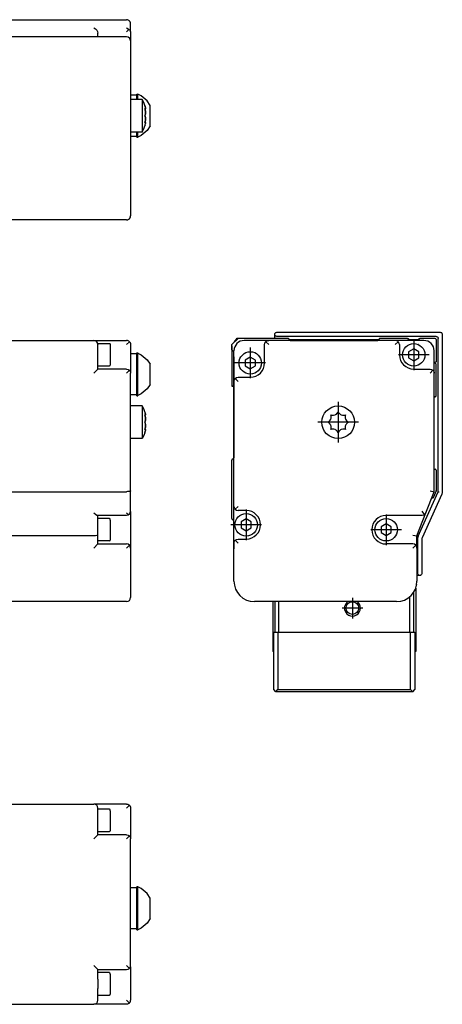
# Model space of a CAD drawing. Header units: inches. Extents: x -381 to 27245, y -418 to 176.
# Tile 43 of 43: x 27142 to 27245, y -169 to 71. Entities that reach past the tile are written whole.
import ezdxf

# ---------------------------------------------------------------- set-up
doc = ezdxf.new("R2010")
doc.units = ezdxf.units.IN
doc.linetypes.add('DOT_CENTER', pattern=[14, 12, -1, 0, -1])
doc.layers.add('1', color=7, linetype='Continuous')

# ---------------------------------------------------------------- blocks, each defined once
blk = doc.blocks.new('Modulo_der__10-ET___34', base_point=(25871.93, -70.93))
at = {"color": 7, "linetype": 'Continuous'}
for p, q in [((27138.83, -7.03), (27159.83, -7.03)), ((27159.83, -7.03), (27167.83, -7.03)), ((27168.04, -7.05), (27167.83, -7.03)), ((27168.21, -7.1), (27168.04, -7.05)), ((27168.23, -7.11), (27168.21, -7.1)), ((27168.42, -7.22), (27168.23, -7.11)), ((27168.53, -7.32), (27168.42, -7.22)), ((27160.83, -7.78), (27163.63, -7.78)), ((27160.83, -7.78), (27160.83, -8.03)), ((27160.83, -9.53), (27160.83, -8.03)), ((27160.83, -14.03), (27160.83, -9.53)), ((27163.63, -7.78), (27163.7, -7.79)), ((27163.7, -7.79), (27163.8, -7.88)), ((27163.8, -7.88), (27163.83, -8.17)), ((27163.83, -8.17), (27163.83, -13.08)), ((27167.83, -8.03), (27168.53, -7.32)), ((27168.53, -7.32), (27168.57, -7.36)), ((27168.57, -7.36), (27168.69, -7.53)), ((27168.69, -7.53), (27168.75, -7.65)), ((27168.75, -7.65), (27168.78, -7.72)), ((27168.78, -7.72), (27168.82, -7.92)), ((27168.82, -7.92), (27168.83, -8.03)), ((27168.83, -8.03), (27168.83, -10.53)), ((27170.33, -10.32), (27168.83, -10.32)), ((27168.83, -10.53), (27168.83, -15.03)), ((27170.33, -10.07), (27170.58, -10.07)), ((27170.33, -17.12), (27170.33, -10.07)), ((27170.58, -10.07), (27170.58, -10.15)), ((27170.58, -17.12), (27170.58, -10.07)), ((27170.58, -10.15), (27171.41, -10.54)), ((27171.41, -10.54), (27172.9, -11.77)), ((27172.9, -11.77), (27173.63, -12.86)), ((27160.83, -14.03), (27159.83, -15.03)), ((27163.63, -13.28), (27160.83, -13.28)), ((27167.83, -14.03), (27160.83, -14.03)), ((27163.63, -13.28), (27163.7, -13.27)), ((27163.7, -13.27), (27163.8, -13.18)), ((27163.8, -13.18), (27163.83, -13.08)), ((27167.83, -14.03), (27168.21, -14.1)), ((27168.53, -14.32), (27167.83, -15.03)), ((27168.21, -14.1), (27168.53, -14.32)), ((27168.53, -14.32), (27168.57, -14.36)), ((27168.57, -14.36), (27168.69, -14.53)), ((27173.63, -15.32), (27173.63, -12.86)), ((27168.69, -14.53), (27168.75, -14.65)), ((27168.75, -14.65), (27168.78, -14.72)), ((27168.78, -14.72), (27168.82, -14.92)), ((27168.82, -14.92), (27168.83, -15.03)), ((27168.83, -43.84), (27168.83, -15.03)), ((27173.63, -17.79), (27173.63, -15.32)), ((27170.33, -20.57), (27170.33, -17.12)), ((27170.58, -20.49), (27170.58, -17.12)), ((27172.9, -18.87), (27171.41, -20.11)), ((27173.63, -17.79), (27172.9, -18.87)), ((27170.33, -20.32), (27168.83, -20.32)), ((27170.33, -20.57), (27170.58, -20.57)), ((27171.41, -20.11), (27170.58, -20.49)), ((27170.58, -20.57), (27170.58, -20.49)), ((27171.66, -23.03), (27168.83, -23.03)), ((27171.66, -23.05), (27171.66, -23.03)), ((27171.66, -23.03), (27171.66, -23.05)), ((27172.04, -23.79), (27171.66, -23.05)), ((27171.66, -23.05), (27171.66, -27.03)), ((27172.28, -24.45), (27172.04, -23.79)), ((27172.33, -24.53), (27172.28, -24.45)), ((27172.33, -24.53), (27172.39, -24.75)), ((27172.33, -25.26), (27172.38, -25.31)), ((27172.4, -25.56), (27172.33, -25.26)), ((27172.34, -25.33), (27172.43, -25.33)), ((27172.34, -25.33), (27172.39, -25.51)), ((27172.38, -25.31), (27172.39, -25.31)), ((27172.39, -24.75), (27172.42, -24.84)), ((27172.39, -25.31), (27172.43, -25.33)), ((27172.39, -25.51), (27172.4, -25.56)), ((27172.46, -25.04), (27172.4, -24.78)), ((27172.4, -25.56), (27172.42, -25.64)), ((27172.42, -25.64), (27172.4, -25.56)), ((27172.42, -24.84), (27172.46, -25.01)), ((27172.42, -25.64), (27172.44, -25.77)), ((27172.44, -25.77), (27172.42, -25.64)), ((27172.43, -25.33), (27172.46, -25.31)), ((27172.44, -25.77), (27172.46, -25.89)), ((27172.46, -25.94), (27172.44, -25.77)), ((27172.46, -25.01), (27172.47, -25.09)), ((27172.47, -25.09), (27172.46, -25.04)), ((27172.46, -25.31), (27172.48, -25.14)), ((27172.47, -25.29), (27172.46, -25.31)), ((27172.46, -25.89), (27172.47, -26.03)), ((27172.47, -26.03), (27172.46, -25.94)), ((27172.48, -25.14), (27172.47, -25.09)), ((27172.47, -26.03), (27172.48, -26.23)), ((27172.48, -26.23), (27172.47, -26.03)), ((27172.48, -26.28), (27172.47, -26.51)), ((27172.47, -26.51), (27172.48, -26.3)), ((27172.48, -25.14), (27172.48, -25.21)), ((27172.48, -26.23), (27172.48, -26.28)), ((27172.48, -26.3), (27172.48, -26.23)), ((27171.66, -27.03), (27171.66, -31.03)), ((27172.4, -26.86), (27172.33, -27.03)), ((27172.33, -27.03), (27172.39, -26.89)), ((27172.33, -27.03), (27172.39, -27.17)), ((27172.4, -27.2), (27172.33, -27.03)), ((27172.33, -28.8), (27172.39, -28.54)), ((27172.38, -28.75), (27172.33, -28.8)), ((27172.4, -28.5), (27172.34, -28.73)), ((27172.34, -28.73), (27172.43, -28.73)), ((27172.4, -28.74), (27172.38, -28.75)), ((27172.39, -26.89), (27172.42, -26.81)), ((27172.39, -27.17), (27172.4, -27.2)), ((27172.39, -28.54), (27172.42, -28.42)), ((27172.42, -26.81), (27172.4, -26.86)), ((27172.4, -27.2), (27172.42, -27.25)), ((27172.42, -27.25), (27172.4, -27.2)), ((27172.42, -28.42), (27172.4, -28.5)), ((27172.43, -28.73), (27172.4, -28.74)), ((27172.42, -26.81), (27172.47, -26.51)), ((27172.46, -26.61), (27172.42, -26.81)), ((27172.42, -27.25), (27172.47, -27.55)), ((27172.46, -27.44), (27172.42, -27.25)), ((27172.44, -28.28), (27172.42, -28.42)), ((27172.42, -28.42), (27172.44, -28.28)), ((27172.46, -28.74), (27172.43, -28.73)), ((27172.43, -28.73), (27172.46, -28.74)), ((27172.46, -28.12), (27172.44, -28.28)), ((27172.44, -28.28), (27172.46, -28.17)), ((27172.47, -26.51), (27172.46, -26.61)), ((27172.47, -27.55), (27172.46, -27.44)), ((27172.47, -28.03), (27172.46, -28.12)), ((27172.46, -28.17), (27172.47, -28.03)), ((27172.48, -28.91), (27172.46, -28.74)), ((27172.47, -27.55), (27172.48, -27.76)), ((27172.48, -27.78), (27172.47, -27.55)), ((27172.48, -27.83), (27172.47, -28.03)), ((27172.47, -28.03), (27172.48, -27.83)), ((27172.47, -28.76), (27172.48, -28.84)), ((27172.47, -28.96), (27172.48, -28.91)), ((27172.48, -27.76), (27172.48, -27.83)), ((27172.48, -27.83), (27172.48, -27.78)), ((27171.66, -31.03), (27168.83, -31.03)), ((27172.04, -30.26), (27171.66, -31.01)), ((27172.28, -29.6), (27172.04, -30.26)), ((27172.33, -29.53), (27172.28, -29.6)), ((27172.33, -29.53), (27172.39, -29.31)), ((27172.39, -29.31), (27172.46, -29.04)), ((27172.42, -29.21), (27172.4, -29.27)), ((27172.46, -29.02), (27172.42, -29.21)), ((27172.46, -29.04), (27172.47, -28.96)), ((27172.47, -28.96), (27172.46, -29.02)), ((27138.83, -44.03), (27167.83, -44.03)), ((27168.04, -44.02), (27167.83, -44.03)), ((27168.21, -44.01), (27168.04, -44.02)), ((27168.23, -44.01), (27168.21, -44.01)), ((27168.42, -43.99), (27168.23, -44.01)), ((27168.54, -43.97), (27168.42, -43.99)), ((27168.57, -43.97), (27168.54, -43.97)), ((27168.69, -43.93), (27168.57, -43.97)), ((27168.75, -43.91), (27168.69, -43.93)), ((27168.78, -43.9), (27168.75, -43.91)), ((27168.82, -43.86), (27168.78, -43.9)), ((27168.83, -43.84), (27168.82, -43.86)), ((27168.83, -48.83), (27168.83, -43.84)), ((27159.83, -49.19), (27159.85, -49.21)), ((27159.85, -49.21), (27160.21, -49.52)), ((27160.21, -49.52), (27160.23, -49.53)), ((27160.23, -49.53), (27160.54, -49.74)), ((27160.54, -49.74), (27160.55, -49.75)), ((27160.55, -49.75), (27160.76, -49.83)), ((27167.83, -49.83), (27160.76, -49.83)), ((27160.83, -54.64), (27160.83, -49.83)), ((27163.63, -50.58), (27160.83, -50.58)), ((27163.7, -50.59), (27163.63, -50.58)), ((27163.8, -50.68), (27163.7, -50.59)), ((27167.83, -49.19), (27167.85, -49.21)), ((27168.21, -49.75), (27167.83, -49.83)), ((27167.85, -49.21), (27168.21, -49.52)), ((27168.21, -49.52), (27168.23, -49.53)), ((27168.39, -49.65), (27168.21, -49.75)), ((27168.23, -49.53), (27168.39, -49.65)), ((27168.39, -49.65), (27168.54, -49.53)), ((27168.54, -49.53), (27168.75, -49.21)), ((27168.75, -49.21), (27168.83, -48.83)), ((27168.81, -49), (27168.83, -48.9)), ((27168.83, -48.9), (27168.83, -57.83)), ((27163.83, -50.97), (27163.8, -50.68)), ((27163.83, -50.97), (27163.83, -55.88)), ((27159.83, -54.83), (27138.83, -54.83)), ((27160.21, -54.81), (27159.83, -54.83)), ((27160.54, -54.77), (27160.21, -54.81)), ((27160.75, -54.71), (27160.54, -54.77)), ((27160.83, -54.64), (27160.75, -54.71)), ((27160.83, -56.83), (27160.83, -54.64)), ((27160.83, -56.83), (27159.83, -57.83)), ((27163.63, -56.08), (27160.83, -56.08)), ((27160.83, -56.83), (27167.83, -56.83)), ((27163.63, -56.08), (27163.7, -56.07)), ((27163.7, -56.07), (27163.8, -55.98)), ((27163.8, -55.98), (27163.83, -55.88)), ((27168.21, -56.9), (27167.83, -56.83)), ((27167.83, -57.83), (27168.53, -57.12)), ((27168.53, -57.12), (27168.21, -56.9)), ((27168.75, -57.45), (27168.53, -57.12)), ((27168.83, -57.83), (27168.75, -57.45)), ((27168.83, -57.83), (27168.83, -65.93)), ((27168.83, -65.93), (27168.83, -69.93)), ((27167.83, -70.93), (27117.43, -70.93))]:
    blk.add_line(p, q, dxfattribs=at)
for centre, start, end in [((27159.83, -8.03), 360, 90), ((27167.83, -69.93), 270, 0)]:
    blk.add_arc(centre, 1, start, end, dxfattribs=at)
blk = doc.blocks.new('L-262__36', base_point=(624.37, -92.97))
blk.add_blockref('Modulo_der__10-ET___34', (25871.93, -70.93))
blk = doc.blocks.new('Alzado2', base_point=(2899, -49))
blk.add_blockref('L-262__36', (624.37, -92.97))
blk = doc.blocks.new('Modulo_der__10-ET___61', base_point=(25871.93, 21.97))
at = {"color": 7, "linetype": 'Continuous'}
for p, q in [((27138.83, 71.48), (27167.83, 71.48)), ((27168.04, 71.46), (27167.83, 71.48)), ((27168.21, 71.4), (27168.04, 71.46)), ((27168.23, 71.39), (27168.21, 71.4)), ((27168.42, 71.29), (27168.23, 71.39)), ((27168.54, 71.19), (27168.42, 71.29)), ((27168.57, 71.15), (27168.54, 71.19)), ((27168.69, 70.98), (27168.57, 71.15)), ((27168.75, 70.86), (27168.69, 70.98)), ((27168.78, 70.79), (27168.75, 70.86)), ((27168.82, 70.58), (27168.78, 70.79)), ((27168.83, 70.48), (27168.82, 70.58)), ((27168.83, 68.54), (27168.83, 70.48)), ((27159.83, 69.47), (27159.85, 69.46)), ((27159.85, 69.46), (27160.21, 69.26)), ((27160.21, 69.26), (27160.23, 69.25)), ((27160.23, 69.25), (27160.54, 68.94)), ((27160.54, 68.94), (27160.55, 68.92)), ((27160.55, 68.92), (27160.75, 68.56)), ((27160.75, 68.56), (27160.76, 68.54)), ((27160.76, 68.54), (27160.83, 68.15)), ((27160.83, 67.28), (27160.83, 68.15)), ((27167.83, 69.47), (27167.85, 69.46)), ((27168.39, 69.11), (27167.83, 68.54)), ((27167.85, 69.46), (27168.21, 69.26)), ((27168.21, 69.26), (27168.23, 69.25)), ((27168.23, 69.25), (27168.39, 69.11)), ((27168.39, 69.11), (27168.54, 69.02)), ((27168.54, 69.02), (27168.75, 68.8)), ((27168.75, 68.8), (27168.83, 68.54)), ((27168.83, 68.54), (27168.83, 66.28)), ((27167.83, 67.28), (27117.43, 67.28)), ((27168.83, 66.28), (27168.83, 62.28)), ((27168.83, 62.28), (27168.83, 27.48)), ((27170.33, 53.23), (27170.58, 53.23)), ((27170.33, 52.01), (27170.33, 53.23)), ((27171.41, 52.84), (27170.58, 53.23)), ((27170.58, 52.01), (27170.58, 53.23)), ((27170.33, 52.98), (27168.83, 52.98)), ((27171.66, 51.98), (27168.83, 51.98)), ((27170.33, 51.98), (27170.33, 52.01)), ((27170.58, 51.98), (27170.58, 52.01)), ((27172.9, 51.59), (27171.41, 52.84)), ((27172.04, 51.23), (27171.66, 51.98)), ((27171.66, 51.98), (27171.66, 49.22)), ((27172.33, 50.48), (27172.04, 51.23)), ((27173.63, 50.48), (27172.9, 51.59)), ((27171.66, 49.22), (27171.66, 43.98)), ((27172.4, 50.23), (27172.33, 50.48)), ((27172.33, 50.48), (27172.39, 50.26)), ((27172.38, 49.55), (27172.33, 49.75)), ((27172.33, 49.75), (27172.39, 49.69)), ((27172.34, 49.68), (27172.43, 49.68)), ((27172.34, 49.68), (27172.38, 49.55)), ((27172.4, 49.45), (27172.38, 49.55)), ((27172.38, 49.55), (27172.39, 49.5)), ((27172.39, 50.26), (27172.42, 50.17)), ((27172.39, 49.69), (27172.43, 49.68)), ((27172.39, 49.5), (27172.4, 49.45)), ((27172.39, 48.12), (27172.46, 48.39)), ((27172.42, 50.17), (27172.4, 50.23)), ((27172.42, 49.37), (27172.4, 49.45)), ((27172.4, 49.45), (27172.42, 49.37)), ((27172.46, 48.42), (27172.4, 48.15)), ((27172.46, 49.99), (27172.42, 50.17)), ((27172.42, 50.17), (27172.46, 49.99)), ((27172.46, 49.07), (27172.42, 49.37)), ((27172.42, 49.37), (27172.46, 49.12)), ((27172.43, 49.68), (27172.44, 49.68)), ((27172.44, 49.68), (27172.43, 49.68)), ((27172.44, 49.68), (27172.46, 49.7)), ((27172.46, 49.97), (27172.46, 49.99)), ((27172.47, 49.92), (27172.46, 49.97)), ((27172.46, 49.7), (27172.47, 49.72)), ((27172.47, 49.72), (27172.46, 49.7)), ((27172.46, 49.12), (27172.48, 48.75)), ((27172.48, 48.73), (27172.46, 49.07)), ((27172.46, 48.39), (27172.47, 48.5)), ((27172.47, 48.5), (27172.46, 48.42)), ((27172.48, 49.78), (27172.47, 49.92)), ((27172.47, 49.92), (27172.48, 49.8)), ((27172.47, 49.72), (27172.48, 49.78)), ((27172.47, 48.5), (27172.48, 48.59)), ((27172.48, 48.59), (27172.47, 48.5)), ((27172.48, 48.75), (27172.48, 48.73)), ((27172.48, 48.71), (27172.48, 48.73)), ((27172.48, 48.73), (27172.48, 48.59)), ((27172.48, 48.59), (27172.48, 48.71)), ((27173.63, 47.55), (27173.63, 50.48)), ((27172.4, 48.15), (27172.33, 47.98)), ((27172.33, 47.98), (27172.39, 48.12)), ((27172.4, 47.81), (27172.33, 47.98)), ((27172.33, 47.98), (27172.39, 47.84)), ((27172.33, 46.21), (27172.38, 46.41)), ((27172.4, 46.27), (27172.33, 46.21)), ((27172.38, 46.41), (27172.34, 46.28)), ((27172.34, 46.28), (27172.43, 46.28)), ((27172.4, 46.51), (27172.38, 46.41)), ((27172.38, 46.41), (27172.39, 46.47)), ((27172.39, 47.84), (27172.4, 47.81)), ((27172.39, 46.47), (27172.42, 46.59)), ((27172.39, 45.7), (27172.42, 45.79)), ((27172.46, 47.54), (27172.4, 47.81)), ((27172.4, 47.81), (27172.42, 47.76)), ((27172.42, 46.59), (27172.4, 46.51)), ((27172.43, 46.28), (27172.4, 46.27)), ((27172.42, 45.79), (27172.4, 45.73)), ((27172.42, 47.76), (27172.46, 47.57)), ((27172.46, 46.89), (27172.42, 46.59)), ((27172.42, 46.59), (27172.46, 46.84)), ((27172.42, 45.79), (27172.47, 46.04)), ((27172.43, 46.28), (27172.44, 46.28)), ((27172.44, 46.28), (27172.43, 46.28)), ((27172.44, 46.28), (27172.46, 46.26)), ((27172.46, 46.26), (27172.44, 46.28)), ((27172.46, 47.57), (27172.47, 47.46)), ((27172.47, 47.46), (27172.46, 47.54)), ((27172.48, 47.23), (27172.46, 46.89)), ((27172.46, 46.84), (27172.48, 47.21)), ((27172.47, 46.24), (27172.46, 46.26)), ((27172.47, 46.04), (27172.46, 45.99)), ((27172.46, 45.99), (27172.46, 45.97)), ((27172.48, 47.37), (27172.47, 47.46)), ((27172.47, 47.46), (27172.48, 47.37)), ((27172.48, 46.18), (27172.47, 46.24)), ((27172.47, 46.04), (27172.48, 46.18)), ((27172.48, 47.23), (27172.48, 47.37)), ((27172.48, 47.37), (27172.48, 47.25)), ((27172.48, 47.25), (27172.48, 47.23)), ((27172.48, 47.21), (27172.48, 47.23)), ((27172.48, 46.18), (27172.48, 46.16)), ((27173.63, 45.48), (27173.63, 47.55)), ((27171.66, 43.98), (27168.83, 43.98)), ((27170.33, 43.96), (27170.33, 43.98)), ((27170.33, 42.73), (27170.33, 43.96)), ((27170.58, 43.96), (27170.58, 43.98)), ((27170.58, 42.73), (27170.58, 43.96)), ((27172.9, 44.38), (27171.41, 43.13)), ((27171.66, 43.98), (27172.04, 44.73)), ((27172.04, 44.73), (27172.33, 45.48)), ((27172.4, 45.73), (27172.33, 45.48)), ((27172.33, 45.48), (27172.39, 45.7)), ((27173.63, 45.48), (27172.9, 44.38)), ((27168.83, 42.98), (27170.33, 42.98)), ((27170.33, 42.73), (27170.58, 42.73)), ((27171.41, 43.13), (27170.58, 42.73)), ((27168.83, 27.48), (27168.83, 23.48)), ((27167.83, 22.48), (27117.43, 22.48)), ((27167.83, 22.48), (27168.04, 22.5)), ((27168.04, 22.5), (27168.15, 22.54)), ((27168.18, 22.55), (27168.21, 22.56)), ((27168.21, 22.56), (27168.23, 22.57)), ((27168.23, 22.57), (27168.42, 22.67)), ((27168.42, 22.67), (27168.46, 22.71)), ((27168.48, 22.73), (27168.53, 22.77)), ((27168.53, 22.77), (27168.57, 22.81)), ((27168.57, 22.81), (27168.69, 22.98)), ((27168.69, 22.98), (27168.75, 23.1)), ((27168.75, 23.1), (27168.78, 23.17)), ((27168.78, 23.17), (27168.8, 23.28)), ((27168.82, 23.38), (27168.83, 23.48)), ((27168.82, 23.35), (27168.82, 23.38))]:
    blk.add_line(p, q, dxfattribs=at)
for centre, start, end in [((27167.83, 66.28), 360, 90), ((27167.83, 23.48), 270, 0)]:
    blk.add_arc(centre, 1, start, end, dxfattribs=at)
blk = doc.blocks.new('L-262__63', base_point=(624.37, 21.97))
blk.add_blockref('Modulo_der__10-ET___61', (25871.93, 21.97))
blk = doc.blocks.new('Inferior2', base_point=(2899, 47.73))
blk.add_blockref('L-262__63', (624.37, 21.97))
blk = doc.blocks.new('Modulos_intermedio__FL-14___64', base_point=(27194.13, -64.53))
at = {"color": 7, "linetype": 'Continuous'}
for p, q in [((27204.13, -5.53), (27204.15, -5.38)), ((27204.15, -5.38), (27204.17, -5.33)), ((27204.17, -5.33), (27204.21, -5.25)), ((27204.35, -5.11), (27204.44, -5.06)), ((27204.44, -5.06), (27204.49, -5.05)), ((27243.63, -6.03), (27243.78, -6.05)), ((27243.82, -6.06), (27243.91, -6.11)), ((27244.63, -5.03), (27244.78, -5.05)), ((27244.91, -5.11), (27244.98, -5.17)), ((27245.05, -5.25), (27245.09, -5.33)), ((27245.11, -5.38), (27245.13, -5.53)), ((27194.13, -35.79), (27194.13, -35.78)), ((27194.13, -56.03), (27194.13, -53.98)), ((27239.78, -64.5), (27239.63, -64.53)), ((27239.91, -64.44), (27239.82, -64.49)), ((27240.05, -64.3), (27239.91, -64.44)), ((27240.11, -64.17), (27240.05, -64.3))]:
    blk.add_line(p, q, dxfattribs=at)
blk = doc.blocks.new('CABEZA__65', base_point=(27203.63, -92.97))
at = {"color": 7, "linetype": 'Continuous'}
for p, q in [((27237.13, -69.76), (27237.13, -78.37)), ((27238.13, -78.37), (27238.13, -68.64)), ((27238.63, -67.62), (27238.63, -83.17)), ((27203.63, -70.93), (27203.63, -83.17)), ((27204.13, -70.93), (27204.13, -78.37)), ((27205.13, -78.37), (27205.13, -70.93)), ((27222.08, -70.93), (27221.75, -71.14)), ((27224.51, -71.14), (27224.18, -70.93)), ((27203.88, -78.37), (27204.88, -78.37)), ((27203.88, -92.47), (27203.88, -78.37)), ((27204.88, -78.37), (27204.88, -92.47)), ((27204.88, -78.37), (27237.38, -78.37)), ((27237.38, -78.37), (27238.38, -78.37)), ((27237.38, -92.47), (27237.38, -78.37)), ((27238.38, -78.37), (27238.38, -92.47)), ((27203.88, -83.17), (27203.63, -83.17)), ((27238.63, -83.17), (27238.38, -83.17)), ((27204.38, -92.97), (27203.88, -92.47)), ((27204.38, -92.97), (27204.88, -92.47)), ((27237.88, -92.97), (27204.38, -92.97)), ((27204.88, -92.47), (27237.38, -92.47)), ((27237.38, -92.47), (27237.88, -92.97)), ((27237.88, -92.97), (27238.38, -92.47))]:
    blk.add_line(p, q, dxfattribs=at)
blk.add_circle((27223.13, -72.52), 1.55, dxfattribs=at)
for start, end in [(135.0002, 224.9998), (224.9998, 44.9998)]:
    blk.add_arc((27223.13, -72.52), 1.95, start, end, dxfattribs=at)
at = {"layer": '1', "color": 2, "linetype": 'DOT_CENTER'}
for p, q in [((27223.13, -69.97), (27223.13, -75.07)), ((27225.68, -72.52), (27220.58, -72.52))]:
    blk.add_line(p, q, dxfattribs=at)
blk = doc.blocks.new('Modulo_izq__L-KT___66', base_point=(27193.63, -70.93))
at = {"color": 7, "linetype": 'Continuous'}
for p, q in [((27193.63, -8.03), (27195.13, -6.53)), ((27194.63, -6.78), (27194.93, -6.48)), ((27194.63, -7.03), (27194.63, -6.78)), ((27194.63, -6.78), (27194.87, -6.78)), ((27194.93, -6.48), (27202.33, -6.48)), ((27207.38, -6.53), (27195.13, -6.53)), ((27202.63, -7.03), (27196.63, -7.03)), ((27201.93, -7.32), (27202.05, -7.22)), ((27202.05, -7.22), (27202.23, -7.11)), ((27202.23, -7.11), (27202.25, -7.1)), ((27202.25, -7.1), (27202.43, -7.05)), ((27202.38, -6.53), (27202.33, -6.48)), ((27202.43, -7.05), (27202.63, -7.03)), ((27233.63, -7.03), (27202.63, -7.03)), ((27204.13, -5.53), (27204.15, -5.38)), ((27204.13, -6.53), (27204.13, -5.53)), ((27204.15, -5.67), (27204.13, -5.53)), ((27204.15, -5.38), (27204.17, -5.33)), ((27204.21, -5.8), (27204.15, -5.67)), ((27204.17, -5.33), (27204.21, -5.25)), ((27204.21, -5.25), (27204.35, -5.11)), ((27204.35, -5.94), (27204.21, -5.8)), ((27204.35, -5.11), (27204.44, -5.06)), ((27204.49, -6), (27204.35, -5.94)), ((27204.44, -5.06), (27204.49, -5.05)), ((27204.49, -5.05), (27204.63, -5.03)), ((27204.63, -6.03), (27204.49, -6)), ((27204.63, -5.03), (27244.63, -5.03)), ((27243.63, -6.03), (27204.63, -6.03)), ((27207.47, -6.54), (27207.48, -6.55)), ((27207.61, -6.67), (27207.61, -6.69)), ((27229.62, -6.83), (27207.64, -6.83)), ((27207.88, -7.03), (27229.38, -7.03)), ((27229.65, -6.69), (27229.65, -6.67)), ((27229.78, -6.55), (27229.79, -6.54)), ((27236.63, -6.53), (27229.88, -6.53)), ((27240.63, -7.03), (27233.63, -7.03)), ((27233.84, -7.05), (27233.63, -7.03)), ((27234.02, -7.1), (27233.84, -7.05)), ((27234.04, -7.11), (27234.02, -7.1)), ((27234.22, -7.22), (27234.04, -7.11)), ((27234.34, -7.32), (27234.22, -7.22)), ((27236.63, -6.53), (27236.64, -6.53)), ((27236.64, -6.53), (27236.66, -6.53)), ((27236.66, -6.53), (27236.67, -6.53)), ((27236.67, -6.53), (27236.68, -6.53)), ((27236.68, -6.53), (27236.72, -6.54)), ((27236.72, -6.54), (27236.73, -6.55)), ((27236.73, -6.55), (27236.74, -6.55)), ((27236.74, -6.55), (27236.76, -6.56)), ((27236.76, -6.56), (27236.78, -6.57)), ((27236.78, -6.57), (27236.79, -6.58)), ((27236.79, -6.58), (27236.82, -6.61)), ((27236.82, -6.61), (27236.85, -6.65)), ((27236.85, -6.65), (27236.85, -6.66)), ((27236.85, -6.66), (27236.86, -6.67)), ((27236.86, -6.67), (27236.86, -6.69)), ((27236.86, -6.69), (27236.87, -6.72)), ((27236.87, -6.72), (27236.88, -6.74)), ((27236.88, -6.74), (27236.88, -6.75)), ((27236.88, -6.75), (27236.88, -6.76)), ((27236.88, -6.76), (27236.88, -6.78)), ((27236.88, -6.78), (27236.88, -7.03)), ((27236.95, -6.83), (27236.88, -6.83)), ((27239.34, -6.83), (27236.95, -6.83)), ((27239.38, -6.83), (27239.34, -6.83)), ((27239.38, -6.76), (27239.39, -6.72)), ((27239.38, -6.78), (27239.38, -6.76)), ((27239.38, -7.03), (27239.38, -6.78)), ((27239.39, -6.7), (27239.4, -6.69)), ((27239.39, -6.72), (27239.39, -6.7)), ((27239.4, -6.67), (27239.41, -6.66)), ((27239.4, -6.69), (27239.4, -6.67)), ((27239.41, -6.66), (27239.43, -6.63)), ((27239.43, -6.63), (27239.44, -6.62)), ((27239.44, -6.62), (27239.48, -6.57)), ((27239.48, -6.57), (27239.5, -6.57)), ((27239.5, -6.57), (27239.51, -6.56)), ((27239.51, -6.56), (27239.52, -6.55)), ((27239.52, -6.55), (27239.53, -6.55)), ((27239.53, -6.55), (27239.54, -6.54)), ((27239.54, -6.54), (27239.57, -6.53)), ((27239.57, -6.53), (27239.58, -6.53)), ((27239.58, -6.53), (27239.59, -6.53)), ((27239.59, -6.53), (27239.6, -6.53)), ((27239.6, -6.53), (27239.62, -6.53)), ((27239.62, -6.53), (27239.63, -6.53)), ((27243.38, -6.53), (27239.63, -6.53)), ((27243.63, -6.03), (27243.78, -6.05)), ((27243.63, -6.78), (27243.63, -12.23)), ((27243.78, -6.05), (27243.91, -6.11)), ((27243.91, -6.11), (27244.05, -6.25)), ((27244.05, -6.25), (27244.11, -6.38)), ((27244.11, -6.38), (27244.13, -6.53)), ((27244.13, -44.04), (27244.13, -6.53)), ((27244.63, -5.03), (27244.78, -5.05)), ((27244.78, -5.05), (27244.91, -5.11)), ((27244.91, -5.11), (27245.05, -5.25)), ((27245.05, -5.25), (27245.11, -5.38)), ((27245.11, -5.38), (27245.13, -5.53)), ((27245.13, -5.53), (27245.13, -44.21)), ((27193.63, -9.28), (27193.63, -8.03)), ((27193.63, -9.28), (27193.63, -18.23)), ((27194.13, -17.03), (27194.13, -9.53)), ((27201.63, -8.03), (27201.71, -7.65)), ((27201.63, -12.53), (27201.63, -8.03)), ((27201.71, -7.65), (27201.93, -7.32)), ((27201.93, -7.32), (27202.63, -8.03)), ((27234.34, -7.32), (27233.63, -8.03)), ((27234.56, -7.65), (27234.34, -7.32)), ((27234.63, -8.03), (27234.56, -7.65)), ((27234.63, -8.03), (27234.63, -10.53)), ((27238.13, -9.08), (27236.88, -9.81)), ((27237.02, -8.03), (27236.99, -8.03)), ((27239.38, -9.81), (27238.13, -9.08)), ((27239.28, -8.03), (27239.25, -8.03)), ((27243.13, -15.03), (27243.13, -9.53)), ((27194.13, -11.03), (27194.13, -9.78)), ((27194.13, -11.05), (27194.13, -11.03)), ((27194.13, -11.03), (27194.13, -14.03)), ((27198.13, -11.08), (27196.88, -11.81)), ((27196.88, -11.81), (27196.88, -13.25)), ((27199.38, -11.81), (27198.13, -11.08)), ((27199.38, -13.25), (27199.38, -11.81)), ((27236.88, -9.81), (27236.88, -11.25)), ((27236.88, -11.25), (27238.13, -11.97)), ((27238.13, -11.97), (27239.38, -11.25)), ((27239.38, -11.25), (27239.38, -9.81)), ((27194.13, -14.03), (27194.13, -14.01)), ((27194.13, -14.03), (27194.13, -18.23)), ((27194.13, -14.03), (27194.13, -35.78)), ((27196.88, -13.25), (27198.13, -13.97)), ((27198.13, -13.97), (27199.38, -13.25)), ((27238.13, -14.03), (27242.13, -14.03)), ((27242.13, -14.03), (27242.52, -14.1)), ((27242.84, -14.32), (27242.13, -15.03)), ((27242.52, -14.1), (27242.84, -14.32)), ((27242.84, -14.32), (27242.94, -14.44)), ((27242.94, -14.44), (27243.05, -14.62)), ((27243.63, -12.23), (27243.33, -12.53)), ((27243.33, -12.53), (27243.63, -12.83)), ((27243.63, -20.53), (27243.63, -12.83)), ((27194.13, -17.03), (27194.16, -16.82)), ((27194.16, -16.82), (27194.21, -16.65)), ((27194.21, -16.65), (27194.22, -16.62)), ((27194.22, -16.62), (27194.32, -16.44)), ((27194.32, -16.44), (27194.43, -16.32)), ((27194.43, -16.32), (27194.75, -16.1)), ((27194.43, -16.32), (27195.13, -17.03)), ((27194.75, -16.1), (27195.13, -16.03)), ((27195.13, -16.03), (27198.13, -16.03)), ((27243.05, -14.62), (27243.06, -14.65)), ((27243.06, -14.65), (27243.11, -14.82)), ((27243.11, -14.82), (27243.13, -15.03)), ((27243.13, -44.03), (27243.13, -15.03)), ((27193.63, -18.23), (27194.13, -18.23)), ((27194.13, -47.63), (27194.13, -17.03)), ((27194.13, -35.79), (27194.13, -18.23)), ((27243.14, -20.97), (27243.13, -20.98)), ((27217.7, -26.51), (27217.81, -26.3)), ((27217.81, -26.3), (27217.82, -26.28)), ((27217.82, -26.28), (27217.84, -26.23)), ((27217.84, -26.23), (27217.9, -26.03)), ((27217.93, -25.56), (27217.87, -25.26)), ((27217.87, -25.26), (27218.06, -25.31)), ((27217.9, -26.03), (27217.91, -25.94)), ((27217.91, -25.94), (27217.93, -25.77)), ((27217.93, -25.64), (27217.93, -25.56)), ((27217.93, -25.77), (27217.93, -25.64)), ((27218.06, -25.31), (27218.12, -25.31)), ((27218.12, -25.31), (27218.24, -25.33)), ((27218.24, -25.33), (27218.49, -25.31)), ((27218.49, -25.31), (27218.86, -25.22)), ((27218.86, -25.22), (27218.88, -25.21)), ((27218.88, -25.21), (27219.02, -25.14)), ((27219.02, -25.14), (27219.11, -25.09)), ((27219.11, -25.09), (27219.19, -25.04)), ((27219.19, -25.04), (27219.41, -24.85)), ((27219.41, -24.85), (27219.46, -24.78)), ((27219.46, -24.78), (27219.63, -24.53)), ((27219.63, -24.53), (27219.77, -24.75)), ((27219.77, -24.75), (27219.85, -24.84)), ((27219.85, -24.84), (27220.04, -25.01)), ((27220.04, -25.01), (27220.15, -25.09)), ((27220.15, -25.09), (27220.24, -25.14)), ((27220.24, -25.14), (27220.36, -25.2)), ((27220.36, -25.2), (27220.39, -25.21)), ((27220.39, -25.21), (27220.73, -25.31)), ((27220.73, -25.31), (27221.02, -25.33)), ((27221.02, -25.33), (27221.1, -25.32)), ((27221.1, -25.32), (27221.21, -25.31)), ((27221.21, -25.31), (27221.4, -25.26)), ((27221.35, -25.51), (27221.34, -25.64)), ((27221.34, -25.64), (27221.34, -25.77)), ((27221.34, -25.77), (27221.35, -25.89)), ((27221.4, -25.26), (27221.35, -25.51)), ((27221.35, -25.89), (27221.37, -26.03)), ((27221.37, -26.03), (27221.43, -26.23)), ((27221.43, -26.23), (27221.44, -26.25)), ((27221.44, -26.25), (27221.45, -26.28)), ((27221.45, -26.28), (27221.57, -26.51)), ((27217.13, -27.03), (27217.35, -26.89)), ((27217.39, -27.2), (27217.13, -27.03)), ((27217.35, -26.89), (27217.45, -26.81)), ((27217.45, -27.25), (27217.39, -27.2)), ((27217.45, -26.81), (27217.62, -26.62)), ((27217.62, -27.44), (27217.45, -27.25)), ((27217.62, -26.62), (27217.7, -26.51)), ((27217.65, -27.47), (27217.62, -27.44)), ((27217.7, -27.55), (27217.65, -27.47)), ((27217.82, -27.78), (27217.7, -27.55)), ((27217.83, -27.8), (27217.82, -27.78)), ((27217.84, -27.83), (27217.83, -27.8)), ((27217.9, -28.03), (27217.84, -27.83)), ((27217.87, -28.8), (27217.92, -28.54)), ((27218.06, -28.75), (27217.87, -28.8)), ((27217.92, -28.17), (27217.9, -28.03)), ((27217.93, -28.28), (27217.92, -28.17)), ((27217.92, -28.54), (27217.93, -28.42)), ((27217.93, -28.42), (27217.93, -28.28)), ((27218.17, -28.74), (27218.06, -28.75)), ((27218.24, -28.73), (27218.17, -28.74)), ((27218.54, -28.75), (27218.24, -28.73)), ((27218.88, -28.84), (27218.54, -28.75)), ((27218.9, -28.85), (27218.88, -28.84)), ((27219.02, -28.91), (27218.9, -28.85)), ((27219.11, -28.96), (27219.02, -28.91)), ((27220.24, -28.91), (27220.15, -28.96)), ((27220.39, -28.84), (27220.24, -28.91)), ((27220.41, -28.83), (27220.39, -28.84)), ((27220.77, -28.74), (27220.41, -28.83)), ((27221.02, -28.73), (27220.77, -28.74)), ((27221.15, -28.74), (27221.02, -28.73)), ((27221.21, -28.75), (27221.15, -28.74)), ((27221.4, -28.8), (27221.21, -28.75)), ((27221.35, -28.12), (27221.34, -28.28)), ((27221.34, -28.28), (27221.34, -28.42)), ((27221.34, -28.42), (27221.34, -28.5)), ((27221.34, -28.5), (27221.4, -28.8)), ((27221.37, -28.03), (27221.35, -28.12)), ((27221.43, -27.83), (27221.37, -28.03)), ((27221.45, -27.78), (27221.43, -27.83)), ((27221.46, -27.76), (27221.45, -27.78)), ((27221.57, -27.55), (27221.46, -27.76)), ((27221.57, -26.51), (27221.62, -26.58)), ((27221.65, -27.43), (27221.57, -27.55)), ((27221.62, -26.58), (27221.64, -26.61)), ((27221.64, -26.61), (27221.82, -26.81)), ((27221.82, -27.25), (27221.65, -27.43)), ((27221.82, -26.81), (27221.88, -26.86)), ((27221.92, -27.17), (27221.82, -27.25)), ((27221.88, -26.86), (27222.13, -27.03)), ((27222.13, -27.03), (27221.92, -27.17)), ((27219.23, -29.04), (27219.11, -28.96)), ((27219.41, -29.22), (27219.23, -29.04)), ((27219.49, -29.31), (27219.41, -29.22)), ((27219.63, -29.53), (27219.49, -29.31)), ((27219.8, -29.27), (27219.63, -29.53)), ((27219.86, -29.21), (27219.8, -29.27)), ((27220.08, -29.02), (27219.86, -29.21)), ((27220.15, -28.96), (27220.08, -29.02)), ((27193.63, -50.63), (27193.63, -36.28)), ((27243.13, -38.53), (27243.38, -38.53)), ((27243.63, -38.78), (27243.63, -43.73)), ((27239.13, -55.11), (27244.13, -44.04)), ((27245.04, -44.62), (27240.22, -55.3)), ((27241.13, -49.19), (27243.13, -44.03)), ((27242.13, -43.84), (27243.13, -44.03)), ((27243.61, -43.82), (27243.01, -45.37)), ((27244.13, -44.04), (27244.38, -44.1)), ((27245.05, -44.59), (27245.04, -44.62)), ((27245.11, -44.42), (27245.05, -44.59)), ((27245.13, -44.21), (27245.11, -44.42)), ((27194.13, -56.63), (27194.13, -47.63)), ((27194.13, -47.63), (27194.16, -47.84)), ((27194.16, -47.84), (27194.21, -48.01)), ((27194.21, -48.01), (27194.22, -48.04)), ((27194.22, -48.04), (27194.32, -48.22)), ((27194.43, -48.34), (27195.13, -47.63)), ((27194.32, -48.22), (27194.43, -48.34)), ((27194.43, -48.34), (27194.75, -48.55)), ((27194.75, -48.55), (27195.13, -48.63)), ((27197.13, -48.63), (27195.13, -48.63)), ((27195.13, -50.27), (27195.13, -50.24)), ((27240.19, -49.83), (27231.38, -49.83)), ((27238.93, -54.83), (27241.13, -49.19)), ((27240.76, -49.65), (27240.19, -48.83)), ((27240.58, -49.75), (27240.19, -49.83)), ((27240.76, -49.65), (27240.58, -49.75)), ((27240.9, -49.53), (27240.76, -49.65)), ((27240.92, -49.52), (27240.9, -49.53)), ((27241.12, -49.21), (27240.92, -49.52)), ((27241.13, -49.19), (27241.12, -49.21)), ((27194.13, -50.88), (27193.88, -50.88)), ((27194.13, -53.63), (27194.13, -50.88)), ((27197.13, -50.69), (27195.88, -51.41)), ((27195.88, -51.41), (27195.88, -52.85)), ((27195.88, -52.85), (27197.13, -53.57)), ((27198.38, -51.41), (27197.13, -50.69)), ((27197.13, -53.57), (27198.38, -52.85)), ((27198.38, -52.85), (27198.38, -51.41)), ((27231.38, -51.88), (27230.13, -52.61)), ((27230.13, -52.61), (27230.13, -54.05)), ((27232.63, -52.61), (27231.38, -51.88)), ((27232.63, -54.05), (27232.63, -52.61)), ((27194.13, -53.98), (27194.13, -53.63)), ((27194.13, -56.03), (27194.13, -53.63)), ((27195.13, -54.02), (27195.13, -53.99)), ((27230.13, -54.05), (27231.38, -54.77)), ((27231.38, -54.77), (27232.63, -54.05)), ((27237.93, -54.64), (27238.93, -54.83)), ((27238.93, -57.83), (27238.93, -54.83)), ((27239.38, -55.17), (27239.13, -55.11)), ((27239.13, -64.03), (27239.13, -55.11)), ((27240.21, -55.33), (27240.15, -55.5)), ((27240.22, -55.3), (27240.21, -55.33)), ((27194.13, -56.03), (27194.1, -56.03)), ((27194.1, -56.03), (27194.1, -58.01)), ((27194.13, -56.63), (27194.19, -56.29)), ((27194.13, -65.93), (27194.13, -56.63)), ((27194.19, -56.29), (27194.21, -56.25)), ((27194.21, -56.25), (27194.37, -55.99)), ((27194.37, -55.99), (27194.43, -55.92)), ((27194.43, -55.92), (27194.75, -55.71)), ((27194.43, -55.92), (27195.13, -56.63)), ((27194.75, -55.71), (27195.13, -55.63)), ((27195.13, -55.63), (27197.13, -55.63)), ((27237.93, -56.83), (27231.38, -56.83)), ((27238.32, -56.9), (27237.93, -56.83)), ((27237.93, -57.83), (27238.64, -57.12)), ((27238.64, -57.12), (27238.32, -56.9)), ((27238.86, -57.45), (27238.64, -57.12)), ((27238.93, -57.83), (27238.86, -57.45)), ((27238.93, -57.83), (27238.93, -65.93)), ((27240.15, -55.5), (27240.13, -55.71)), ((27240.13, -55.71), (27240.13, -64.03)), ((27194.13, -58.01), (27194.1, -58.01)), ((27239.63, -64.53), (27238.93, -64.53)), ((27239.15, -64.17), (27239.13, -64.03)), ((27239.21, -64.3), (27239.15, -64.17)), ((27239.35, -64.44), (27239.21, -64.3)), ((27239.49, -64.5), (27239.35, -64.44)), ((27239.63, -64.53), (27239.49, -64.5)), ((27239.78, -64.5), (27239.63, -64.53)), ((27239.91, -64.44), (27239.78, -64.5)), ((27240.05, -64.3), (27239.91, -64.44)), ((27240.11, -64.17), (27240.05, -64.3)), ((27240.13, -64.03), (27240.11, -64.17)), ((27233.93, -70.93), (27199.13, -70.93))]:
    blk.add_line(p, q, dxfattribs=at)
for centre, radius in [((27238.13, -10.53), 2.75), ((27198.13, -12.53), 2.75), ((27219.63, -27.03), 4), ((27197.13, -52.13), 2.75), ((27231.38, -53.33), 2.75)]:
    blk.add_circle(centre, radius, dxfattribs=at)
for centre, radius, start, end in [((27196.63, -9.53), 2.5, 90, 180), ((27194.63, -7.53), 0.5, 90, 180), ((27207.38, -6.78), 0.25, 69.001, 90.001), ((27207.38, -6.78), 0.25, 0, 90), ((27207.38, -6.78), 0.25, 24.0004, 66), ((27207.38, -6.78), 0.25, 359.9995, 20.9999), ((27207.88, -6.78), 0.25, 180, 270), ((27229.38, -6.78), 0.25, 270, 0), ((27229.88, -6.78), 0.25, 90, 180), ((27229.88, -6.78), 0.25, 158.9993, 179.9998), ((27229.88, -6.78), 0.25, 114.0002, 155.9998), ((27229.88, -6.78), 0.25, 89.9993, 110.999), ((27236.63, -6.78), 0.25, 0, 90), ((27239.63, -6.78), 0.25, 90, 180), ((27240.63, -9.53), 2.5, 0, 90), ((27243.38, -6.78), 0.25, 0, 90), ((27193.88, -9.28), 0.25, 180.0001, 270), ((27193.88, -9.78), 0.25, 0, 90), ((27238.13, -10.53), 3.5, 180, 270), ((27198.13, -12.53), 3.5, 270, 0), ((27243.38, -21.03), 0.25, 89.9999, 168.0002), ((27243.38, -20.53), 0.25, 270.0001, 0.0001), ((27193.88, -36.28), 0.25, 90, 180), ((27193.88, -35.77), 0.252, 269.593, 359.5958), ((27243.38, -38.78), 0.25, 0, 90), ((27242.59, -45.74), 0.25, 68.3115, 95.9995), ((27242.78, -45.28), 0.25, 248.3115, 338.6933), ((27243.38, -43.73), 0.25, 338.6933, 0), ((27197.13, -52.13), 3.5, 270, 90), ((27231.38, -53.33), 3.5, 90, 270), ((27193.88, -50.63), 0.25, 180, 270), ((27194.38, -53.63), 0.25, 171.0011, 180.0011), ((27199.13, -65.93), 5, 180, 270), ((27233.93, -65.93), 5, 270, 0)]:
    blk.add_arc(centre, radius, start, end, dxfattribs=at)
at = {"layer": '1', "color": 2, "linetype": 'DOT_CENTER'}
for p, q in [((27238.13, -6.78), (27238.13, -14.28)), ((27198.13, -8.78), (27198.13, -16.28)), ((27241.88, -10.53), (27234.38, -10.53)), ((27201.88, -12.53), (27194.38, -12.53)), ((27219.63, -22.03), (27219.63, -32.03)), ((27224.63, -27.03), (27214.63, -27.03)), ((27197.13, -48.38), (27197.13, -55.88)), ((27231.38, -49.58), (27231.38, -57.08)), ((27200.88, -52.13), (27193.38, -52.13)), ((27235.13, -53.33), (27227.63, -53.33))]:
    blk.add_line(p, q, dxfattribs=at)
blk = doc.blocks.new('Modulo_der__10-ET___67', base_point=(27193.63, -67.31))
at = {"color": 7, "linetype": 'Continuous'}
for p, q in [((27193.63, -8.33), (27193.63, -18.23)), ((27194.13, -18.23), (27193.63, -18.23)), ((27194.13, -58.01), (27194.13, -58.03))]:
    blk.add_line(p, q, dxfattribs=at)
blk.add_arc((27233.93, -65.93), 5, 344.0001, 352.0001, dxfattribs=at)
blk = doc.blocks.new('L-262__68', base_point=(27193.63, -92.97))
for name, p in [('Modulo_izq__L-KT___66', (27193.63, -70.93)), ('Modulos_intermedio__FL-14___64', (27194.13, -64.53)), ('Modulo_der__10-ET___67', (27193.63, -67.31)), ('CABEZA__65', (27203.63, -92.97))]:
    blk.add_blockref(name, p)
blk = doc.blocks.new('Izquierda1', base_point=(27219.38, -49))
blk.add_blockref('L-262__68', (27193.63, -92.97))
blk = doc.blocks.new('Modulo_der__10-ET___86', base_point=(25871.93, -169.98))
at = {"color": 7, "linetype": 'Continuous'}
for p, q in [((27138.83, -120.48), (27159.83, -120.48)), ((27167.83, -120.48), (27159.83, -120.48)), ((27167.83, -120.48), (27168.04, -120.5)), ((27160.83, -122.98), (27160.83, -121.48)), ((27163.63, -121.73), (27160.83, -121.73)), ((27163.7, -121.74), (27163.63, -121.73)), ((27163.8, -121.83), (27163.7, -121.74)), ((27163.83, -122.12), (27163.8, -121.83)), ((27163.83, -122.12), (27163.83, -127.03)), ((27168.53, -120.77), (27167.83, -121.48)), ((27168.04, -120.5), (27168.21, -120.56)), ((27168.15, -120.54), (27168.17, -120.54)), ((27168.17, -120.54), (27168.21, -120.56)), ((27168.21, -120.56), (27168.23, -120.57)), ((27168.23, -120.57), (27168.42, -120.67)), ((27168.42, -120.67), (27168.53, -120.77)), ((27168.46, -120.7), (27168.47, -120.71)), ((27168.47, -120.71), (27168.53, -120.77)), ((27168.53, -120.77), (27168.57, -120.81)), ((27168.57, -120.81), (27168.69, -120.98)), ((27168.69, -120.98), (27168.75, -121.1)), ((27168.75, -121.1), (27168.78, -121.17)), ((27168.78, -121.17), (27168.82, -121.38)), ((27168.8, -121.25), (27168.81, -121.31)), ((27168.81, -121.31), (27168.82, -121.35)), ((27168.82, -121.38), (27168.83, -121.48)), ((27168.83, -121.48), (27168.83, -124.48)), ((27160.83, -127.98), (27160.83, -122.98)), ((27168.83, -124.48), (27168.83, -128.98)), ((27160.83, -127.23), (27163.63, -127.23)), ((27163.63, -127.23), (27163.7, -127.22)), ((27163.7, -127.22), (27163.8, -127.13)), ((27163.8, -127.13), (27163.83, -127.03)), ((27160.83, -127.98), (27159.83, -128.98)), ((27167.83, -127.98), (27160.83, -127.98)), ((27167.83, -127.98), (27168.21, -128.06)), ((27168.53, -128.27), (27167.83, -128.98)), ((27168.21, -128.06), (27168.53, -128.27)), ((27168.53, -128.27), (27168.57, -128.31)), ((27168.57, -128.31), (27168.69, -128.48)), ((27168.69, -128.48), (27168.75, -128.6)), ((27168.75, -128.6), (27168.78, -128.67)), ((27168.78, -128.67), (27168.82, -128.88)), ((27168.82, -128.88), (27168.83, -128.98)), ((27168.83, -159.98), (27168.83, -128.98)), ((27170.33, -140.98), (27168.83, -140.98)), ((27170.58, -140.73), (27170.33, -140.73)), ((27170.33, -151.23), (27170.33, -140.73)), ((27171.41, -141.13), (27170.58, -140.73)), ((27170.58, -151.23), (27170.58, -140.73)), ((27172.9, -142.38), (27171.41, -141.13)), ((27173.63, -143.48), (27172.9, -142.38)), ((27173.63, -148.48), (27173.63, -143.48)), ((27173.63, -148.48), (27172.9, -149.59)), ((27170.33, -150.98), (27168.83, -150.98)), ((27170.33, -151.23), (27170.58, -151.23)), ((27171.41, -150.84), (27170.58, -151.23)), ((27172.9, -149.59), (27171.41, -150.84)), ((27160.83, -160.98), (27159.83, -159.98)), ((27160.83, -163.33), (27160.83, -160.98)), ((27160.83, -160.98), (27167.83, -160.98)), ((27168.53, -160.69), (27167.83, -159.98)), ((27167.83, -160.98), (27168.21, -160.9)), ((27168.21, -160.9), (27168.53, -160.69)), ((27168.53, -160.69), (27168.57, -160.65)), ((27168.57, -160.65), (27168.69, -160.48)), ((27168.69, -160.48), (27168.75, -160.36)), ((27168.75, -160.36), (27168.78, -160.29)), ((27168.78, -160.29), (27168.82, -160.08)), ((27168.83, -160.32), (27168.81, -160.15)), ((27168.82, -160.08), (27168.83, -159.98)), ((27168.83, -160.32), (27168.83, -164.48)), ((27163.63, -161.73), (27160.83, -161.73)), ((27160.83, -163.33), (27160.83, -165.63)), ((27163.7, -161.74), (27163.63, -161.73)), ((27163.8, -161.83), (27163.7, -161.74)), ((27163.83, -162.12), (27163.8, -161.83)), ((27163.83, -162.12), (27163.83, -167.03)), ((27160.83, -166.98), (27160.83, -165.63)), ((27168.83, -164.48), (27168.83, -168.48)), ((27160.83, -168.48), (27160.83, -166.98)), ((27160.83, -167.23), (27163.63, -167.23)), ((27163.63, -167.23), (27163.7, -167.22)), ((27163.7, -167.22), (27163.8, -167.13)), ((27163.8, -167.13), (27163.83, -167.03)), ((27167.83, -168.48), (27168.53, -169.19)), ((27168.78, -168.79), (27168.82, -168.58)), ((27168.82, -168.58), (27168.83, -168.48)), ((27138.83, -169.48), (27159.83, -169.48)), ((27167.83, -169.48), (27159.83, -169.48)), ((27168.04, -169.46), (27167.83, -169.48)), ((27168.21, -169.4), (27168.04, -169.46)), ((27168.23, -169.39), (27168.21, -169.4)), ((27168.42, -169.29), (27168.23, -169.39)), ((27168.53, -169.19), (27168.42, -169.29)), ((27168.53, -169.19), (27168.57, -169.15)), ((27168.57, -169.15), (27168.69, -168.98)), ((27168.69, -168.98), (27168.75, -168.86)), ((27168.75, -168.86), (27168.78, -168.79))]:
    blk.add_line(p, q, dxfattribs=at)
for centre, start, end in [((27159.83, -121.48), 360, 90), ((27159.83, -168.48), 270, 0)]:
    blk.add_arc(centre, 1, start, end, dxfattribs=at)
blk = doc.blocks.new('L-262__88', base_point=(624.37, -171.48))
blk.add_blockref('Modulo_der__10-ET___86', (25871.93, -169.98))
blk = doc.blocks.new('Superior1', base_point=(2899, -145.73))
blk.add_blockref('L-262__88', (624.37, -171.48))

msp = doc.modelspace()

# ---------------------------------------------------------------- block references
for name, p in [('Inferior2', (2899, 47.73)), ('Alzado2', (2899, -49)), ('Izquierda1', (27219.38, -49)), ('Superior1', (2899, -145.73))]:
    msp.add_blockref(name, p)

doc.saveas('drawing.dxf')
